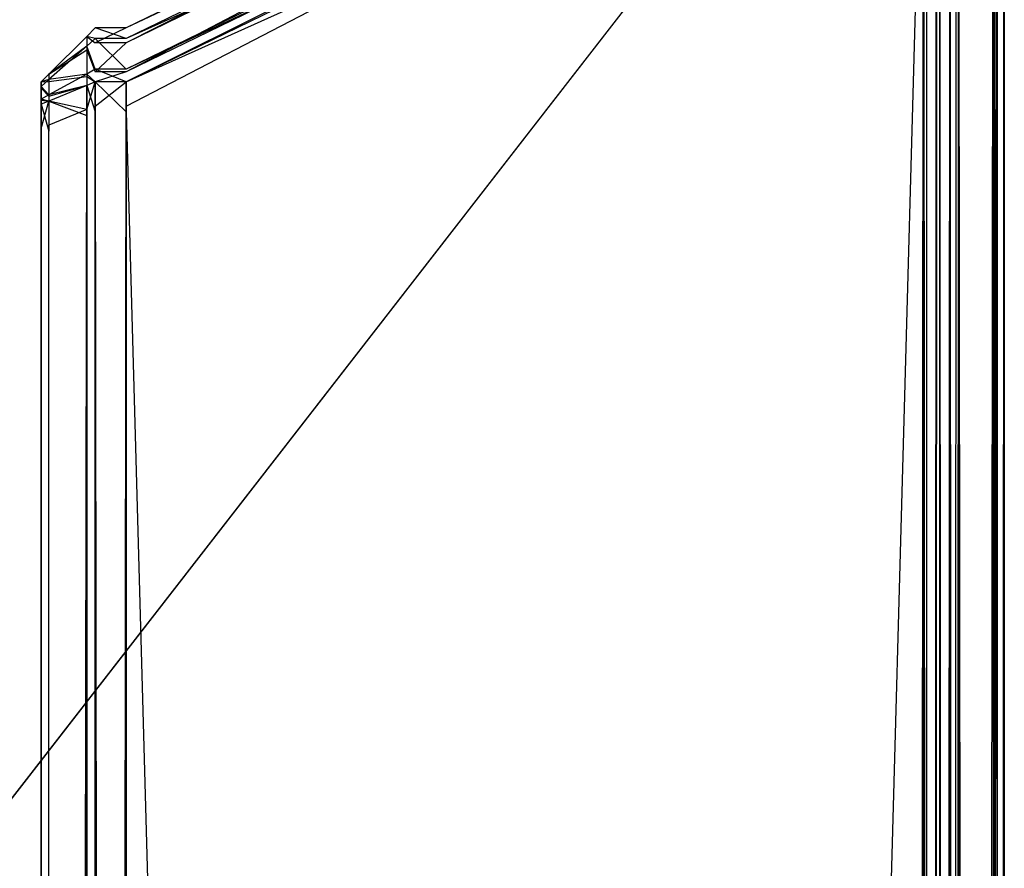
# Model space of a CAD drawing. Extents: x 0 to 0.418, y -0.27 to 0.
# Tile 82 of 88: x 0.4089 to 0.418, y -0.01248 to -0.00464. Entities that reach past the tile are written whole.
import ezdxf

# ---------------------------------------------------------------- set-up
doc = ezdxf.new("R2010")
doc.units = 0
for name, color, linetype in [('L12_KORPUS1_3___REPLACEMTFOREMP', 7, 'CONTINUOUS'), ('L14_KORPUS1_1___REPLACEMTFOREMP', 7, 'CONTINUOUS'), ('L15_KORPUS1_0___REPLACEMTFOREMP', 7, 'CONTINUOUS')]:
    doc.layers.add(name, color=color, linetype=linetype)

msp = doc.modelspace()

# ---------------------------------------------------------------- linework, layer by layer
at = {"layer": 'L12_KORPUS1_3___REPLACEMTFOREMP', "color": 8}
for points, invisible_edges in [([(0.417254, -0.001221, 0.007526), (0.409885, -0.004716, 0.007625), (0.417254, -0.001122, 0.007625), (0.417254, -0.001221, 0.007526)], 14), ([(0.409885, -0.004853, 0.929264), (0.417254, -0.001122, 0.929128), (0.409885, -0.004716, 0.929128), (0.409885, -0.004853, 0.929264)], 13), ([(0.417254, -0.001122, 0.929128), (0.409885, -0.004853, 0.929264), (0.417254, -0.001258, 0.929264), (0.417254, -0.001122, 0.929128)], 14), ([(0.409885, -0.004716, 0.929128), (0.417254, -0.001122, 0.928856), (0.409885, -0.004716, 0.928856), (0.409885, -0.004716, 0.929128)], 13), ([(0.417254, -0.001122, 0.928856), (0.409885, -0.004716, 0.929128), (0.417254, -0.001122, 0.929128), (0.417254, -0.001122, 0.928856)], 14), ([(0.409885, -0.004716, 0.928856), (0.417254, -0.001122, 0.007876), (0.409885, -0.004716, 0.007876), (0.409885, -0.004716, 0.928856)], 13), ([(0.417254, -0.001122, 0.007876), (0.409885, -0.004716, 0.928856), (0.417254, -0.001122, 0.928856), (0.417254, -0.001122, 0.007876)], 14), ([(0.409885, -0.004716, 0.007876), (0.417254, -0.001122, 0.007625), (0.409885, -0.004716, 0.007625), (0.409885, -0.004716, 0.007876)], 13), ([(0.417254, -0.001122, 0.007625), (0.409885, -0.004716, 0.007876), (0.417254, -0.001122, 0.007876), (0.417254, -0.001122, 0.007625)], 14), ([(0.417254, -0.001504, 0.007242), (0.409885, -0.004815, 0.007526), (0.417254, -0.001221, 0.007526), (0.417254, -0.001504, 0.007242)], 14), ([(0.409885, -0.004716, 0.007625), (0.417254, -0.001221, 0.007526), (0.409885, -0.004815, 0.007526), (0.409885, -0.004716, 0.007625)], 13), ([(0.409885, -0.005123, 0.929536), (0.417254, -0.001258, 0.929264), (0.409885, -0.004853, 0.929264), (0.409885, -0.005123, 0.929536)], 13), ([(0.417254, -0.001258, 0.929264), (0.409885, -0.005123, 0.929536), (0.417254, -0.001529, 0.929536), (0.417254, -0.001258, 0.929264)], 14), ([(0.417254, -0.001621, 0.007125), (0.409885, -0.005098, 0.007242), (0.417254, -0.001504, 0.007242), (0.417254, -0.001621, 0.007125)], 14), ([(0.409885, -0.004815, 0.007526), (0.417254, -0.001504, 0.007242), (0.409885, -0.005098, 0.007242), (0.409885, -0.004815, 0.007526)], 13), ([(0.409885, -0.005215, 0.929628), (0.417254, -0.001529, 0.929536), (0.409885, -0.005123, 0.929536), (0.409885, -0.005215, 0.929628)], 13), ([(0.417254, -0.001529, 0.929536), (0.409885, -0.005215, 0.929628), (0.417254, -0.001621, 0.929628), (0.417254, -0.001529, 0.929536)], 14), ([(0.409885, -0.005098, 0.007242), (0.417254, -0.001621, 0.007125), (0.409885, -0.005215, 0.007125), (0.409885, -0.005098, 0.007242)], 13), ([(0.409885, -0.005215, 0.929628), (0.417254, -0.001897, 0.929628), (0.417254, -0.001621, 0.929628), (0.409885, -0.005215, 0.929628)], 14), ([(0.417254, -0.001621, 0.007125), (0.409885, -0.005438, 0.007125), (0.409885, -0.005215, 0.007125), (0.417254, -0.001621, 0.007125)], 13), ([(0.409885, -0.005438, 0.007125), (0.417254, -0.001621, 0.007125), (0.417254, -0.001843, 0.007125), (0.409885, -0.005438, 0.007125)], 14), ([(0.417254, -0.001843, 0.007125), (0.409885, -0.269362, 0.007125), (0.409885, -0.005438, 0.007125), (0.417254, -0.001843, 0.007125)], 13), ([(0.409885, -0.269362, 0.007125), (0.417254, -0.001843, 0.007125), (0.417254, -0.269362, 0.007125), (0.409885, -0.269362, 0.007125)], 14), ([(0.409885, -0.005492, 0.929628), (0.417254, -0.269314, 0.929628), (0.417254, -0.001897, 0.929628), (0.409885, -0.005492, 0.929628)], 14), ([(0.417254, -0.001897, 0.929628), (0.409885, -0.005215, 0.929628), (0.409885, -0.005492, 0.929628), (0.417254, -0.001897, 0.929628)], 13), ([(0.4175, -0.001843, 0.007125), (0.417254, -0.269362, 0.007125), (0.417254, -0.001843, 0.007125), (0.4175, -0.001843, 0.007125)], 13), ([(0.417254, -0.269362, 0.007125), (0.4175, -0.001843, 0.007125), (0.4175, -0.269362, 0.007125), (0.417254, -0.269362, 0.007125)], 14), ([(0.4175, -0.269314, 0.929628), (0.417254, -0.001897, 0.929628), (0.417254, -0.269314, 0.929628), (0.4175, -0.269314, 0.929628)], 13), ([(0.417254, -0.001897, 0.929628), (0.4175, -0.269314, 0.929628), (0.4175, -0.001897, 0.929628), (0.417254, -0.001897, 0.929628)], 14), ([(0.417576, -0.001875, 0.007201), (0.4175, -0.269362, 0.007125), (0.4175, -0.001843, 0.007125), (0.417576, -0.001875, 0.007201)], 13), ([(0.4175, -0.269362, 0.007125), (0.417576, -0.001875, 0.007201), (0.417576, -0.26933, 0.007201), (0.4175, -0.269362, 0.007125)], 14), ([(0.417576, -0.269282, 0.929552), (0.4175, -0.001897, 0.929628), (0.4175, -0.269314, 0.929628), (0.417576, -0.269282, 0.929552)], 13), ([(0.4175, -0.001897, 0.929628), (0.417576, -0.269282, 0.929552), (0.417576, -0.001929, 0.929552), (0.4175, -0.001897, 0.929628)], 14), ([(0.417576, -0.001875, 0.007201), (0.417911, -0.269192, 0.007535), (0.417576, -0.26933, 0.007201), (0.417576, -0.001875, 0.007201)], 13), ([(0.417911, -0.269192, 0.007535), (0.417576, -0.001875, 0.007201), (0.417911, -0.002013, 0.007535), (0.417911, -0.269192, 0.007535)], 14), ([(0.417911, -0.269144, 0.929217), (0.417576, -0.001929, 0.929552), (0.417576, -0.269282, 0.929552), (0.417911, -0.269144, 0.929217)], 13), ([(0.417576, -0.001929, 0.929552), (0.417911, -0.269144, 0.929217), (0.417911, -0.002067, 0.929217), (0.417576, -0.001929, 0.929552)], 14), ([(0.417911, -0.002013, 0.007535), (0.418, -0.269155, 0.007625), (0.417911, -0.269192, 0.007535), (0.417911, -0.002013, 0.007535)], 13), ([(0.418, -0.269155, 0.007625), (0.417911, -0.002013, 0.007535), (0.418, -0.00205, 0.007625), (0.418, -0.269155, 0.007625)], 14), ([(0.418, -0.269108, 0.929128), (0.417911, -0.002067, 0.929217), (0.417911, -0.269144, 0.929217), (0.418, -0.269108, 0.929128)], 13), ([(0.417911, -0.002067, 0.929217), (0.418, -0.269108, 0.929128), (0.418, -0.002104, 0.929128), (0.417911, -0.002067, 0.929217)], 14), ([(0.418, -0.269155, 0.007625), (0.418, -0.00205, 0.007747), (0.418, -0.269155, 0.007747), (0.418, -0.269155, 0.007625)], 13), ([(0.418, -0.00205, 0.007747), (0.418, -0.269155, 0.007625), (0.418, -0.00205, 0.007625), (0.418, -0.00205, 0.007747)], 14), ([(0.418, -0.269108, 0.929006), (0.418, -0.269155, 0.007747), (0.418, -0.00205, 0.007747), (0.418, -0.269108, 0.929006)], 13), ([(0.418, -0.269108, 0.929006), (0.418, -0.00205, 0.007747), (0.418, -0.002104, 0.929006), (0.418, -0.269108, 0.929006)], 10), ([(0.418, -0.269108, 0.929006), (0.418, -0.002104, 0.929128), (0.418, -0.269108, 0.929128), (0.418, -0.269108, 0.929006)], 13), ([(0.418, -0.002104, 0.929128), (0.418, -0.269108, 0.929006), (0.418, -0.002104, 0.929006), (0.418, -0.002104, 0.929128)], 14), ([(0.409601, -0.004815, 0.007526), (0.409521, -0.004796, 0.007658), (0.409601, -0.004716, 0.007625), (0.409601, -0.004815, 0.007526)], 14), ([(0.409521, -0.004796, 0.007909), (0.409601, -0.004716, 0.928856), (0.409601, -0.004716, 0.007876), (0.409521, -0.004796, 0.007909)], 13), ([(0.409601, -0.004716, 0.928856), (0.409521, -0.004796, 0.007909), (0.409521, -0.004796, 0.928823), (0.409601, -0.004716, 0.928856)], 14), ([(0.409521, -0.004796, 0.929095), (0.409601, -0.004716, 0.928856), (0.409521, -0.004796, 0.928823), (0.409521, -0.004796, 0.929095)], 13), ([(0.409601, -0.004716, 0.928856), (0.409521, -0.004796, 0.929095), (0.409601, -0.004716, 0.929128), (0.409601, -0.004716, 0.928856)], 14), ([(0.409521, -0.004796, 0.007658), (0.409601, -0.004716, 0.007876), (0.409601, -0.004716, 0.007625), (0.409521, -0.004796, 0.007658)], 13), ([(0.409601, -0.004716, 0.007876), (0.409521, -0.004796, 0.007658), (0.409521, -0.004796, 0.007909), (0.409601, -0.004716, 0.007876)], 14), ([(0.409521, -0.004796, 0.929095), (0.409601, -0.004853, 0.929264), (0.409601, -0.004716, 0.929128), (0.409521, -0.004796, 0.929095)], 14), ([(0.409601, -0.004716, 0.007625), (0.409885, -0.004815, 0.007526), (0.409601, -0.004815, 0.007526), (0.409601, -0.004716, 0.007625)], 13), ([(0.409885, -0.004815, 0.007526), (0.409601, -0.004716, 0.007625), (0.409885, -0.004716, 0.007625), (0.409885, -0.004815, 0.007526)], 14), ([(0.409601, -0.004716, 0.007876), (0.409885, -0.004716, 0.007625), (0.409601, -0.004716, 0.007625), (0.409601, -0.004716, 0.007876)], 13), ([(0.409885, -0.004716, 0.007625), (0.409601, -0.004716, 0.007876), (0.409885, -0.004716, 0.007876), (0.409885, -0.004716, 0.007625)], 14), ([(0.409601, -0.004716, 0.928856), (0.409885, -0.004716, 0.007876), (0.409601, -0.004716, 0.007876), (0.409601, -0.004716, 0.928856)], 13), ([(0.409885, -0.004716, 0.007876), (0.409601, -0.004716, 0.928856), (0.409885, -0.004716, 0.928856), (0.409885, -0.004716, 0.007876)], 14), ([(0.409601, -0.004716, 0.929128), (0.409885, -0.004716, 0.928856), (0.409601, -0.004716, 0.928856), (0.409601, -0.004716, 0.929128)], 13), ([(0.409885, -0.004716, 0.928856), (0.409601, -0.004716, 0.929128), (0.409885, -0.004716, 0.929128), (0.409885, -0.004716, 0.928856)], 14), ([(0.409601, -0.004853, 0.929264), (0.409885, -0.004716, 0.929128), (0.409601, -0.004716, 0.929128), (0.409601, -0.004853, 0.929264)], 13), ([(0.409885, -0.004716, 0.929128), (0.409601, -0.004853, 0.929264), (0.409885, -0.004853, 0.929264), (0.409885, -0.004716, 0.929128)], 14), ([(0.409521, -0.004886, 0.007568), (0.409172, -0.005144, 0.007803), (0.409521, -0.004796, 0.007658), (0.409521, -0.004886, 0.007568)], 14), ([(0.409172, -0.005144, 0.92895), (0.409521, -0.00492, 0.929219), (0.409521, -0.004796, 0.929095), (0.409172, -0.005144, 0.92895)], 14), ([(0.409172, -0.005144, 0.007803), (0.409521, -0.004796, 0.007909), (0.409521, -0.004796, 0.007658), (0.409172, -0.005144, 0.007803)], 13), ([(0.409521, -0.004796, 0.007909), (0.409172, -0.005144, 0.007803), (0.409172, -0.005144, 0.008053), (0.409521, -0.004796, 0.007909)], 14), ([(0.409172, -0.005144, 0.92895), (0.409521, -0.004796, 0.928823), (0.409172, -0.005144, 0.928679), (0.409172, -0.005144, 0.92895)], 13), ([(0.409521, -0.004796, 0.928823), (0.409172, -0.005144, 0.92895), (0.409521, -0.004796, 0.929095), (0.409521, -0.004796, 0.928823)], 14), ([(0.409172, -0.005144, 0.008053), (0.409521, -0.004796, 0.928823), (0.409521, -0.004796, 0.007909), (0.409172, -0.005144, 0.008053)], 13), ([(0.409521, -0.004796, 0.928823), (0.409172, -0.005144, 0.008053), (0.409172, -0.005144, 0.928679), (0.409521, -0.004796, 0.928823)], 14), ([(0.409521, -0.004796, 0.007658), (0.409601, -0.004815, 0.007526), (0.409521, -0.004886, 0.007568), (0.409521, -0.004796, 0.007658)], 13), ([(0.409601, -0.004853, 0.929264), (0.409521, -0.004796, 0.929095), (0.409521, -0.00492, 0.929219), (0.409601, -0.004853, 0.929264)], 13), ([(0.409601, -0.005098, 0.007242), (0.409521, -0.004886, 0.007568), (0.409601, -0.004815, 0.007526), (0.409601, -0.005098, 0.007242)], 14), ([(0.409601, -0.004815, 0.007526), (0.409885, -0.005098, 0.007242), (0.409601, -0.005098, 0.007242), (0.409601, -0.004815, 0.007526)], 13), ([(0.409885, -0.005098, 0.007242), (0.409601, -0.004815, 0.007526), (0.409885, -0.004815, 0.007526), (0.409885, -0.005098, 0.007242)], 14), ([(0.409521, -0.005142, 0.007311), (0.409172, -0.005193, 0.007753), (0.409521, -0.004886, 0.007568), (0.409521, -0.005142, 0.007311)], 14), ([(0.409172, -0.005144, 0.007803), (0.409521, -0.004886, 0.007568), (0.409172, -0.005193, 0.007753), (0.409172, -0.005144, 0.007803)], 13), ([(0.409521, -0.00492, 0.929219), (0.409601, -0.005123, 0.929536), (0.409601, -0.004853, 0.929264), (0.409521, -0.00492, 0.929219)], 14), ([(0.409521, -0.004886, 0.007568), (0.409601, -0.005098, 0.007242), (0.409521, -0.005142, 0.007311), (0.409521, -0.004886, 0.007568)], 13), ([(0.409601, -0.005123, 0.929536), (0.409885, -0.004853, 0.929264), (0.409601, -0.004853, 0.929264), (0.409601, -0.005123, 0.929536)], 13), ([(0.409885, -0.004853, 0.929264), (0.409601, -0.005123, 0.929536), (0.409885, -0.005123, 0.929536), (0.409885, -0.004853, 0.929264)], 14), ([(0.409172, -0.005212, 0.929018), (0.409521, -0.005165, 0.929465), (0.409521, -0.00492, 0.929219), (0.409172, -0.005212, 0.929018)], 14), ([(0.409521, -0.00492, 0.929219), (0.409172, -0.005144, 0.92895), (0.409172, -0.005212, 0.929018), (0.409521, -0.00492, 0.929219)], 13), ([(0.409601, -0.005123, 0.929536), (0.409521, -0.00492, 0.929219), (0.409521, -0.005165, 0.929465), (0.409601, -0.005123, 0.929536)], 13), ([(0.409172, -0.005193, 0.007753), (0.409101, -0.005215, 0.007832), (0.409172, -0.005144, 0.007803), (0.409172, -0.005193, 0.007753)], 14), ([(0.409101, -0.005215, 0.008083), (0.409172, -0.005144, 0.928679), (0.409172, -0.005144, 0.008053), (0.409101, -0.005215, 0.008083)], 13), ([(0.409172, -0.005144, 0.928679), (0.409101, -0.005215, 0.008083), (0.409101, -0.005215, 0.92865), (0.409172, -0.005144, 0.928679)], 14), ([(0.409101, -0.005215, 0.928921), (0.409172, -0.005144, 0.928679), (0.409101, -0.005215, 0.92865), (0.409101, -0.005215, 0.928921)], 13), ([(0.409172, -0.005144, 0.928679), (0.409101, -0.005215, 0.928921), (0.409172, -0.005144, 0.92895), (0.409172, -0.005144, 0.928679)], 14), ([(0.409101, -0.005215, 0.007832), (0.409172, -0.005144, 0.008053), (0.409172, -0.005144, 0.007803), (0.409101, -0.005215, 0.007832)], 13), ([(0.409172, -0.005144, 0.008053), (0.409101, -0.005215, 0.007832), (0.409101, -0.005215, 0.008083), (0.409172, -0.005144, 0.008053)], 14), ([(0.409101, -0.005215, 0.928921), (0.409172, -0.005212, 0.929018), (0.409172, -0.005144, 0.92895), (0.409101, -0.005215, 0.928921)], 14), ([(0.409172, -0.005193, 0.007753), (0.409521, -0.005142, 0.007311), (0.409172, -0.005334, 0.007612), (0.409172, -0.005193, 0.007753)], 13), ([(0.409521, -0.005248, 0.007205), (0.409172, -0.005334, 0.007612), (0.409521, -0.005142, 0.007311), (0.409521, -0.005248, 0.007205)], 14), ([(0.409521, -0.005165, 0.929465), (0.409172, -0.005212, 0.929018), (0.409172, -0.005347, 0.929153), (0.409521, -0.005165, 0.929465)], 13), ([(0.409172, -0.005347, 0.929153), (0.409521, -0.005248, 0.929548), (0.409521, -0.005165, 0.929465), (0.409172, -0.005347, 0.929153)], 14), ([(0.409601, -0.005215, 0.007125), (0.409521, -0.005142, 0.007311), (0.409601, -0.005098, 0.007242), (0.409601, -0.005215, 0.007125)], 14), ([(0.409521, -0.005165, 0.929465), (0.409601, -0.005215, 0.929628), (0.409601, -0.005123, 0.929536), (0.409521, -0.005165, 0.929465)], 14), ([(0.409521, -0.005142, 0.007311), (0.409601, -0.005215, 0.007125), (0.409521, -0.005248, 0.007205), (0.409521, -0.005142, 0.007311)], 13), ([(0.409601, -0.005215, 0.929628), (0.409521, -0.005165, 0.929465), (0.409521, -0.005248, 0.929548), (0.409601, -0.005215, 0.929628)], 13), ([(0.409601, -0.005098, 0.007242), (0.409885, -0.005215, 0.007125), (0.409601, -0.005215, 0.007125), (0.409601, -0.005098, 0.007242)], 13), ([(0.409885, -0.005215, 0.007125), (0.409601, -0.005098, 0.007242), (0.409885, -0.005098, 0.007242), (0.409885, -0.005215, 0.007125)], 14), ([(0.409601, -0.005215, 0.929628), (0.409885, -0.005123, 0.929536), (0.409601, -0.005123, 0.929536), (0.409601, -0.005215, 0.929628)], 13), ([(0.409885, -0.005123, 0.929536), (0.409601, -0.005215, 0.929628), (0.409885, -0.005215, 0.929628), (0.409885, -0.005123, 0.929536)], 14), ([(0.409172, -0.005334, 0.007612), (0.409101, -0.005256, 0.007791), (0.409172, -0.005193, 0.007753), (0.409172, -0.005334, 0.007612)], 14), ([(0.409101, -0.005215, 0.007832), (0.409172, -0.005193, 0.007753), (0.409101, -0.005256, 0.007791), (0.409101, -0.005215, 0.007832)], 13), ([(0.409101, -0.005272, 0.928977), (0.409172, -0.005347, 0.929153), (0.409172, -0.005212, 0.929018), (0.409101, -0.005272, 0.928977)], 14), ([(0.409172, -0.005212, 0.929018), (0.409101, -0.005215, 0.928921), (0.409101, -0.005272, 0.928977), (0.409172, -0.005212, 0.929018)], 13), ([(0.409101, -0.005256, 0.007791), (0.409101, -0.005433, 0.007923), (0.409101, -0.005215, 0.007832), (0.409101, -0.005256, 0.007791)], 14), ([(0.409101, -0.005215, 0.92865), (0.409101, -0.005433, 0.008083), (0.409101, -0.005433, 0.92865), (0.409101, -0.005215, 0.92865)], 13), ([(0.409101, -0.005433, 0.008083), (0.409101, -0.005215, 0.92865), (0.409101, -0.005215, 0.008083), (0.409101, -0.005433, 0.008083)], 14), ([(0.409101, -0.005215, 0.008083), (0.409101, -0.005433, 0.007923), (0.409101, -0.005433, 0.008083), (0.409101, -0.005215, 0.008083)], 13), ([(0.409101, -0.005433, 0.007923), (0.409101, -0.005215, 0.008083), (0.409101, -0.005215, 0.007832), (0.409101, -0.005433, 0.007923)], 14), ([(0.409101, -0.005433, 0.92883), (0.409101, -0.005272, 0.928977), (0.409101, -0.005215, 0.928921), (0.409101, -0.005433, 0.92883)], 14), ([(0.409101, -0.005215, 0.928921), (0.409101, -0.005433, 0.92865), (0.409101, -0.005433, 0.92883), (0.409101, -0.005215, 0.928921)], 13), ([(0.409101, -0.005433, 0.92865), (0.409101, -0.005215, 0.928921), (0.409101, -0.005215, 0.92865), (0.409101, -0.005433, 0.92865)], 14), ([(0.409101, -0.005373, 0.007674), (0.409101, -0.005449, 0.007907), (0.409101, -0.005256, 0.007791), (0.409101, -0.005373, 0.007674)], 14), ([(0.409101, -0.005256, 0.007791), (0.409172, -0.005334, 0.007612), (0.409101, -0.005373, 0.007674), (0.409101, -0.005256, 0.007791)], 13), ([(0.409101, -0.005433, 0.007923), (0.409101, -0.005256, 0.007791), (0.409101, -0.005449, 0.007907), (0.409101, -0.005433, 0.007923)], 13), ([(0.409101, -0.005455, 0.928851), (0.409101, -0.005384, 0.92909), (0.409101, -0.005272, 0.928977), (0.409101, -0.005455, 0.928851)], 14), ([(0.409172, -0.005347, 0.929153), (0.409101, -0.005272, 0.928977), (0.409101, -0.005384, 0.92909), (0.409172, -0.005347, 0.929153)], 13), ([(0.409101, -0.005272, 0.928977), (0.409101, -0.005433, 0.92883), (0.409101, -0.005455, 0.928851), (0.409101, -0.005272, 0.928977)], 13), ([(0.409521, -0.005248, 0.929548), (0.409172, -0.005347, 0.929153), (0.409172, -0.005392, 0.929199), (0.409521, -0.005248, 0.929548)], 13), ([(0.409172, -0.005334, 0.007612), (0.409521, -0.005248, 0.007205), (0.409172, -0.005392, 0.007554), (0.409172, -0.005334, 0.007612)], 13), ([(0.409172, -0.005392, 0.929199), (0.409521, -0.005525, 0.929548), (0.409521, -0.005248, 0.929548), (0.409172, -0.005392, 0.929199)], 14), ([(0.409521, -0.005471, 0.007205), (0.409172, -0.005392, 0.007554), (0.409521, -0.005248, 0.007205), (0.409521, -0.005471, 0.007205)], 14), ([(0.409601, -0.005215, 0.007125), (0.409521, -0.005471, 0.007205), (0.409521, -0.005248, 0.007205), (0.409601, -0.005215, 0.007125)], 13), ([(0.409521, -0.005471, 0.007205), (0.409601, -0.005215, 0.007125), (0.409601, -0.005438, 0.007125), (0.409521, -0.005471, 0.007205)], 14), ([(0.409521, -0.005248, 0.929548), (0.409601, -0.005492, 0.929628), (0.409601, -0.005215, 0.929628), (0.409521, -0.005248, 0.929548)], 14), ([(0.409601, -0.005492, 0.929628), (0.409521, -0.005248, 0.929548), (0.409521, -0.005525, 0.929548), (0.409601, -0.005492, 0.929628)], 13), ([(0.409885, -0.005492, 0.929628), (0.409601, -0.005215, 0.929628), (0.409601, -0.005492, 0.929628), (0.409885, -0.005492, 0.929628)], 13), ([(0.409601, -0.005215, 0.929628), (0.409885, -0.005492, 0.929628), (0.409885, -0.005215, 0.929628), (0.409601, -0.005215, 0.929628)], 14), ([(0.409885, -0.005215, 0.007125), (0.409601, -0.005438, 0.007125), (0.409601, -0.005215, 0.007125), (0.409885, -0.005215, 0.007125)], 13), ([(0.409601, -0.005438, 0.007125), (0.409885, -0.005215, 0.007125), (0.409885, -0.005438, 0.007125), (0.409601, -0.005438, 0.007125)], 14), ([(0.409172, -0.005392, 0.007554), (0.409101, -0.005373, 0.007674), (0.409172, -0.005334, 0.007612), (0.409172, -0.005392, 0.007554)], 14), ([(0.409101, -0.005384, 0.92909), (0.409172, -0.005392, 0.929199), (0.409172, -0.005347, 0.929153), (0.409101, -0.005384, 0.92909)], 14), ([(0.409101, -0.005449, 0.007907), (0.409101, -0.005373, 0.007674), (0.409101, -0.005494, 0.007862), (0.409101, -0.005449, 0.007907)], 13), ([(0.409101, -0.005373, 0.007674), (0.409172, -0.005392, 0.007554), (0.409101, -0.005422, 0.007625), (0.409101, -0.005373, 0.007674)], 13), ([(0.409101, -0.005422, 0.007625), (0.409101, -0.005494, 0.007862), (0.409101, -0.005373, 0.007674), (0.409101, -0.005422, 0.007625)], 14), ([(0.409101, -0.005384, 0.92909), (0.409101, -0.005455, 0.928851), (0.409101, -0.005498, 0.928894), (0.409101, -0.005384, 0.92909)], 13), ([(0.409101, -0.005498, 0.928894), (0.409101, -0.005422, 0.929128), (0.409101, -0.005384, 0.92909), (0.409101, -0.005498, 0.928894)], 14), ([(0.409172, -0.005392, 0.929199), (0.409101, -0.005384, 0.92909), (0.409101, -0.005422, 0.929128), (0.409172, -0.005392, 0.929199)], 13), ([(0.409172, -0.005392, 0.007554), (0.409101, -0.005644, 0.007625), (0.409101, -0.005422, 0.007625), (0.409172, -0.005392, 0.007554)], 13), ([(0.409101, -0.005644, 0.007625), (0.409172, -0.005392, 0.007554), (0.409172, -0.005615, 0.007554), (0.409101, -0.005644, 0.007625)], 14), ([(0.409101, -0.005422, 0.929128), (0.409172, -0.005669, 0.929199), (0.409172, -0.005392, 0.929199), (0.409101, -0.005422, 0.929128)], 14), ([(0.409101, -0.005422, 0.929128), (0.409101, -0.005498, 0.928894), (0.409101, -0.005512, 0.928909), (0.409101, -0.005422, 0.929128)], 13), ([(0.409172, -0.005669, 0.929199), (0.409101, -0.005422, 0.929128), (0.409101, -0.005698, 0.929128), (0.409172, -0.005669, 0.929199)], 13), ([(0.409101, -0.005644, 0.007625), (0.409101, -0.005512, 0.007844), (0.409101, -0.005422, 0.007625), (0.409101, -0.005644, 0.007625)], 14), ([(0.409101, -0.005422, 0.929128), (0.409101, -0.005698, 0.928909), (0.409101, -0.005698, 0.929128), (0.409101, -0.005422, 0.929128)], 13), ([(0.409101, -0.005698, 0.928909), (0.409101, -0.005422, 0.929128), (0.409101, -0.005512, 0.928909), (0.409101, -0.005698, 0.928909)], 14), ([(0.409101, -0.005494, 0.007862), (0.409101, -0.005422, 0.007625), (0.409101, -0.005512, 0.007844), (0.409101, -0.005494, 0.007862)], 13), ([(0.409101, -0.005449, 0.007907), (0.409101, -0.005455, 0.928851), (0.409101, -0.005433, 0.92883), (0.409101, -0.005449, 0.007907)], 15), ([(0.409101, -0.005449, 0.007907), (0.409101, -0.005433, 0.92883), (0.409101, -0.005433, 0.008083), (0.409101, -0.005449, 0.007907)], 15), ([(0.409101, -0.005449, 0.007907), (0.409101, -0.005433, 0.008083), (0.409101, -0.005433, 0.007923), (0.409101, -0.005449, 0.007907)], 15), ([(0.409101, -0.005433, 0.008083), (0.409101, -0.005433, 0.92883), (0.409101, -0.005433, 0.92865), (0.409101, -0.005433, 0.008083)], 11), ([(0.409101, -0.005494, 0.007862), (0.409101, -0.005455, 0.928851), (0.409101, -0.005449, 0.007907), (0.409101, -0.005494, 0.007862)], 15), ([(0.409101, -0.005494, 0.007862), (0.409101, -0.005498, 0.928894), (0.409101, -0.005455, 0.928851), (0.409101, -0.005494, 0.007862)], 15), ([(0.409521, -0.005525, 0.929548), (0.409172, -0.005392, 0.929199), (0.409172, -0.005669, 0.929199), (0.409521, -0.005525, 0.929548)], 13), ([(0.409172, -0.005392, 0.007554), (0.409521, -0.005471, 0.007205), (0.409172, -0.005615, 0.007554), (0.409172, -0.005392, 0.007554)], 13), ([(0.409601, -0.005438, 0.007125), (0.409521, -0.269329, 0.007205), (0.409521, -0.005471, 0.007205), (0.409601, -0.005438, 0.007125)], 13), ([(0.409521, -0.269329, 0.007205), (0.409601, -0.005438, 0.007125), (0.409601, -0.269362, 0.007125), (0.409521, -0.269329, 0.007205)], 14), ([(0.409885, -0.005438, 0.007125), (0.409601, -0.269362, 0.007125), (0.409601, -0.005438, 0.007125), (0.409885, -0.005438, 0.007125)], 13), ([(0.409601, -0.269362, 0.007125), (0.409885, -0.005438, 0.007125), (0.409885, -0.269362, 0.007125), (0.409601, -0.269362, 0.007125)], 14), ([(0.409101, -0.005512, 0.007844), (0.409101, -0.005498, 0.928894), (0.409101, -0.005494, 0.007862), (0.409101, -0.005512, 0.007844)], 15), ([(0.409101, -0.005512, 0.007844), (0.409101, -0.005512, 0.928909), (0.409101, -0.005498, 0.928894), (0.409101, -0.005512, 0.007844)], 15), ([(0.409101, -0.005512, 0.007844), (0.409101, -0.005644, 0.007625), (0.409101, -0.005644, 0.007844), (0.409101, -0.005512, 0.007844)], 13), ([(0.409101, -0.005644, 0.007844), (0.409101, -0.005698, 0.928909), (0.409101, -0.005512, 0.928909), (0.409101, -0.005644, 0.007844)], 13), ([(0.409101, -0.005644, 0.007844), (0.409101, -0.005512, 0.928909), (0.409101, -0.005512, 0.007844), (0.409101, -0.005644, 0.007844)], 10), ([(0.409172, -0.269185, 0.007554), (0.409521, -0.005471, 0.007205), (0.409521, -0.269329, 0.007205), (0.409172, -0.269185, 0.007554)], 13), ([(0.409521, -0.005471, 0.007205), (0.409172, -0.269185, 0.007554), (0.409172, -0.005615, 0.007554), (0.409521, -0.005471, 0.007205)], 14), ([(0.409521, -0.005525, 0.929548), (0.409172, -0.269137, 0.929199), (0.409521, -0.269281, 0.929548), (0.409521, -0.005525, 0.929548)], 13), ([(0.409172, -0.269137, 0.929199), (0.409521, -0.005525, 0.929548), (0.409172, -0.005669, 0.929199), (0.409172, -0.269137, 0.929199)], 14), ([(0.409601, -0.005492, 0.929628), (0.409521, -0.269281, 0.929548), (0.409601, -0.269314, 0.929628), (0.409601, -0.005492, 0.929628)], 13), ([(0.409521, -0.269281, 0.929548), (0.409601, -0.005492, 0.929628), (0.409521, -0.005525, 0.929548), (0.409521, -0.269281, 0.929548)], 14), ([(0.409885, -0.269314, 0.929628), (0.409601, -0.005492, 0.929628), (0.409601, -0.269314, 0.929628), (0.409885, -0.269314, 0.929628)], 13), ([(0.409601, -0.005492, 0.929628), (0.409885, -0.269314, 0.929628), (0.409885, -0.005492, 0.929628), (0.409601, -0.005492, 0.929628)], 14), ([(0.417254, -0.269314, 0.929628), (0.409885, -0.005492, 0.929628), (0.409885, -0.269314, 0.929628), (0.417254, -0.269314, 0.929628)], 13), ([(0.409172, -0.005615, 0.007554), (0.409101, -0.269155, 0.007625), (0.409101, -0.005644, 0.007625), (0.409172, -0.005615, 0.007554)], 13), ([(0.409101, -0.269155, 0.007625), (0.409172, -0.005615, 0.007554), (0.409172, -0.269185, 0.007554), (0.409101, -0.269155, 0.007625)], 14), ([(0.409101, -0.005644, 0.007844), (0.409101, -0.269155, 0.007625), (0.409101, -0.269155, 0.007844), (0.409101, -0.005644, 0.007844)], 13), ([(0.409101, -0.269155, 0.007625), (0.409101, -0.005644, 0.007844), (0.409101, -0.005644, 0.007625), (0.409101, -0.269155, 0.007625)], 14), ([(0.409101, -0.269155, 0.007844), (0.409101, -0.269108, 0.928909), (0.409101, -0.005644, 0.007844), (0.409101, -0.269155, 0.007844)], 13), ([(0.409101, -0.005644, 0.007844), (0.409101, -0.269108, 0.928909), (0.409101, -0.005698, 0.928909), (0.409101, -0.005644, 0.007844)], 10), ([(0.409172, -0.005669, 0.929199), (0.409101, -0.269108, 0.929128), (0.409172, -0.269137, 0.929199), (0.409172, -0.005669, 0.929199)], 13), ([(0.409101, -0.269108, 0.929128), (0.409172, -0.005669, 0.929199), (0.409101, -0.005698, 0.929128), (0.409101, -0.269108, 0.929128)], 14), ([(0.409101, -0.005698, 0.929128), (0.409101, -0.269108, 0.928909), (0.409101, -0.269108, 0.929128), (0.409101, -0.005698, 0.929128)], 13), ([(0.409101, -0.269108, 0.928909), (0.409101, -0.005698, 0.929128), (0.409101, -0.005698, 0.928909), (0.409101, -0.269108, 0.928909)], 14)]:
    msp.add_3dface(points, dxfattribs=dict(at, invisible_edges=invisible_edges))
at = {"layer": 'L14_KORPUS1_1___REPLACEMTFOREMP', "color": 8}
for points, invisible_edges in [([(0.417092, -0.269192, 0.936), (0.208999, -0.001198, 0.936), (0.208999, -0.269192, 0.936), (0.417092, -0.269192, 0.936)], 13), ([(0.208999, -0.001198, 0.936), (0.417092, -0.269192, 0.936), (0.417088, -0.001198, 0.936), (0.208999, -0.001198, 0.936)], 10), ([(0.417088, -0.0012, 0.928306), (0.208999, -0.269191, 0.928306), (0.208999, -0.0012, 0.928306), (0.417088, -0.0012, 0.928306)], 13), ([(0.208999, -0.269191, 0.928306), (0.417088, -0.0012, 0.928306), (0.417092, -0.269191, 0.928306), (0.208999, -0.269191, 0.928306)], 10), ([(0.417088, -0.001198, 0.936), (0.417092, -0.269192, 0.936), (0.417252, -0.001198, 0.936), (0.417088, -0.001198, 0.936)], 13), ([(0.417092, -0.269191, 0.928306), (0.417088, -0.0012, 0.928306), (0.417252, -0.0012, 0.928306), (0.417092, -0.269191, 0.928306)], 13), ([(0.417252, -0.001198, 0.936), (0.417092, -0.269192, 0.936), (0.417252, -0.269192, 0.936), (0.417252, -0.001198, 0.936)], 10), ([(0.417092, -0.269191, 0.928306), (0.417252, -0.0012, 0.928306), (0.417252, -0.269191, 0.928306), (0.417092, -0.269191, 0.928306)], 10), ([(0.417252, -0.001198, 0.936), (0.417252, -0.269192, 0.936), (0.417289, -0.269155, 0.936), (0.417252, -0.001198, 0.936)], 13), ([(0.417252, -0.001198, 0.936), (0.417289, -0.269155, 0.936), (0.417286, -0.001232, 0.936), (0.417252, -0.001198, 0.936)], 10), ([(0.417252, -0.269191, 0.928306), (0.417252, -0.0012, 0.928306), (0.417285, -0.001233, 0.928306), (0.417252, -0.269191, 0.928306)], 13), ([(0.417252, -0.269191, 0.928306), (0.417285, -0.001233, 0.928306), (0.417289, -0.269154, 0.928306), (0.417252, -0.269191, 0.928306)], 10), ([(0.417289, -0.269154, 0.928306), (0.417285, -0.001233, 0.928306), (0.417372, -0.00132, 0.928306), (0.417289, -0.269154, 0.928306)], 13), ([(0.417286, -0.001232, 0.936), (0.417289, -0.269155, 0.936), (0.417373, -0.001319, 0.936), (0.417286, -0.001232, 0.936)], 13), ([(0.417373, -0.001319, 0.936), (0.417289, -0.269155, 0.936), (0.417368, -0.269077, 0.936), (0.417373, -0.001319, 0.936)], 10), ([(0.417289, -0.269154, 0.928306), (0.417372, -0.00132, 0.928306), (0.417367, -0.269076, 0.928306), (0.417289, -0.269154, 0.928306)], 10), ([(0.417367, -0.269076, 0.928306), (0.417372, -0.00132, 0.928306), (0.417403, -0.26904, 0.928306), (0.417367, -0.269076, 0.928306)], 15), ([(0.417373, -0.001319, 0.936), (0.417368, -0.269077, 0.936), (0.417404, -0.269041, 0.936), (0.417373, -0.001319, 0.936)], 15), ([(0.417403, -0.26904, 0.928306), (0.417372, -0.00132, 0.928306), (0.417403, -0.00135, 0.928306), (0.417403, -0.26904, 0.928306)], 15), ([(0.417373, -0.001319, 0.936), (0.417404, -0.269041, 0.936), (0.417404, -0.00135, 0.936), (0.417373, -0.001319, 0.936)], 15), ([(0.417403, -0.26904, 0.928306), (0.417403, -0.00135, 0.928306), (0.417403, -0.001497, 0.928306), (0.417403, -0.26904, 0.928306)], 15), ([(0.417404, -0.00135, 0.936), (0.417404, -0.269041, 0.936), (0.417404, -0.268872, 0.936), (0.417404, -0.00135, 0.936)], 15), ([(0.417404, -0.00135, 0.936), (0.417404, -0.268872, 0.936), (0.417404, -0.001497, 0.936), (0.417404, -0.00135, 0.936)], 15), ([(0.417555, -0.268895, 0.928363), (0.417899, -0.001331, 0.928707), (0.417899, -0.269037, 0.928707), (0.417555, -0.268895, 0.928363)], 13), ([(0.417899, -0.001331, 0.928707), (0.417555, -0.268895, 0.928363), (0.417555, -0.001473, 0.928363), (0.417899, -0.001331, 0.928707)], 14), ([(0.417934, -0.001317, 0.935564), (0.417578, -0.268905, 0.93592), (0.417934, -0.269052, 0.935564), (0.417934, -0.001317, 0.935564)], 13), ([(0.417578, -0.268905, 0.93592), (0.417934, -0.001317, 0.935564), (0.417578, -0.001464, 0.93592), (0.417578, -0.268905, 0.93592)], 14), ([(0.417899, -0.269037, 0.928707), (0.417998, -0.00129, 0.928806), (0.417998, -0.269078, 0.928806), (0.417899, -0.269037, 0.928707)], 13), ([(0.417998, -0.00129, 0.928806), (0.417899, -0.269037, 0.928707), (0.417899, -0.001331, 0.928707), (0.417998, -0.00129, 0.928806)], 14), ([(0.417998, -0.00129, 0.9355), (0.417934, -0.269052, 0.935564), (0.417998, -0.269078, 0.9355), (0.417998, -0.00129, 0.9355)], 13), ([(0.417934, -0.269052, 0.935564), (0.417998, -0.00129, 0.9355), (0.417934, -0.001317, 0.935564), (0.417934, -0.269052, 0.935564)], 14), ([(0.417998, -0.00129, 0.928978), (0.417998, -0.269078, 0.935434), (0.417998, -0.269078, 0.928978), (0.417998, -0.00129, 0.928978)], 13), ([(0.417998, -0.269078, 0.935434), (0.417998, -0.00129, 0.928978), (0.417998, -0.00129, 0.935434), (0.417998, -0.269078, 0.935434)], 14), ([(0.417998, -0.00129, 0.928806), (0.417998, -0.269078, 0.928978), (0.417998, -0.269078, 0.928806), (0.417998, -0.00129, 0.928806)], 13), ([(0.417998, -0.269078, 0.928978), (0.417998, -0.00129, 0.928806), (0.417998, -0.00129, 0.928978), (0.417998, -0.269078, 0.928978)], 14), ([(0.417998, -0.00129, 0.935434), (0.417998, -0.269078, 0.9355), (0.417998, -0.269078, 0.935434), (0.417998, -0.00129, 0.935434)], 13), ([(0.417998, -0.269078, 0.9355), (0.417998, -0.00129, 0.935434), (0.417998, -0.00129, 0.9355), (0.417998, -0.269078, 0.9355)], 14), ([(0.417498, -0.001497, 0.928306), (0.417403, -0.268872, 0.928306), (0.417403, -0.001497, 0.928306), (0.417498, -0.001497, 0.928306)], 13), ([(0.417403, -0.268872, 0.928306), (0.417498, -0.001497, 0.928306), (0.417498, -0.268872, 0.928306), (0.417403, -0.268872, 0.928306)], 14), ([(0.417403, -0.26904, 0.928306), (0.417403, -0.001497, 0.928306), (0.417403, -0.268872, 0.928306), (0.417403, -0.26904, 0.928306)], 11), ([(0.417498, -0.268872, 0.936), (0.417404, -0.001497, 0.936), (0.417404, -0.268872, 0.936), (0.417498, -0.268872, 0.936)], 13), ([(0.417404, -0.001497, 0.936), (0.417498, -0.268872, 0.936), (0.417498, -0.001497, 0.936), (0.417404, -0.001497, 0.936)], 14), ([(0.417578, -0.001464, 0.93592), (0.417498, -0.268872, 0.936), (0.417578, -0.268905, 0.93592), (0.417578, -0.001464, 0.93592)], 13), ([(0.417498, -0.268872, 0.936), (0.417578, -0.001464, 0.93592), (0.417498, -0.001497, 0.936), (0.417498, -0.268872, 0.936)], 14), ([(0.417555, -0.001473, 0.928363), (0.417498, -0.268872, 0.928306), (0.417498, -0.001497, 0.928306), (0.417555, -0.001473, 0.928363)], 13), ([(0.417498, -0.268872, 0.928306), (0.417555, -0.001473, 0.928363), (0.417555, -0.268895, 0.928363), (0.417498, -0.268872, 0.928306)], 14)]:
    msp.add_3dface(points, dxfattribs=dict(at, invisible_edges=invisible_edges))
at = {"layer": 'L15_KORPUS1_0___REPLACEMTFOREMP', "color": 8}
for points, invisible_edges in [([(0.417088, -0.001198), (0.208999, -0.269192), (0.208999, -0.001198), (0.417088, -0.001198)], 13), ([(0.208999, -0.269192), (0.417088, -0.001198), (0.417092, -0.269192), (0.208999, -0.269192)], 10), ([(0.417092, -0.269191, 0.007694), (0.208999, -0.0012, 0.007694), (0.208999, -0.269191, 0.007694), (0.417092, -0.269191, 0.007694)], 13), ([(0.208999, -0.0012, 0.007694), (0.417092, -0.269191, 0.007694), (0.417088, -0.0012, 0.007694), (0.208999, -0.0012, 0.007694)], 10), ([(0.417092, -0.269192), (0.417088, -0.001198), (0.417252, -0.001198), (0.417092, -0.269192)], 13), ([(0.417088, -0.0012, 0.007694), (0.417092, -0.269191, 0.007694), (0.417252, -0.0012, 0.007694), (0.417088, -0.0012, 0.007694)], 13), ([(0.417092, -0.269192), (0.417252, -0.001198), (0.417252, -0.269192), (0.417092, -0.269192)], 10), ([(0.417252, -0.0012, 0.007694), (0.417092, -0.269191, 0.007694), (0.417252, -0.269191, 0.007694), (0.417252, -0.0012, 0.007694)], 10), ([(0.417252, -0.269192), (0.417252, -0.001198), (0.417286, -0.001232), (0.417252, -0.269192)], 13), ([(0.417252, -0.0012, 0.007694), (0.417252, -0.269191, 0.007694), (0.417289, -0.269154, 0.007694), (0.417252, -0.0012, 0.007694)], 13), ([(0.417252, -0.0012, 0.007694), (0.417289, -0.269154, 0.007694), (0.417285, -0.001233, 0.007694), (0.417252, -0.0012, 0.007694)], 10), ([(0.417252, -0.269192), (0.417286, -0.001232), (0.417289, -0.269155), (0.417252, -0.269192)], 10), ([(0.417285, -0.001233, 0.007694), (0.417289, -0.269154, 0.007694), (0.417372, -0.00132, 0.007694), (0.417285, -0.001233, 0.007694)], 13), ([(0.417289, -0.269155), (0.417286, -0.001232), (0.417373, -0.001319), (0.417289, -0.269155)], 13), ([(0.417289, -0.269155), (0.417373, -0.001319), (0.417368, -0.269077), (0.417289, -0.269155)], 10), ([(0.417372, -0.00132, 0.007694), (0.417289, -0.269154, 0.007694), (0.417367, -0.269076, 0.007694), (0.417372, -0.00132, 0.007694)], 10), ([(0.417372, -0.00132, 0.007694), (0.417367, -0.269076, 0.007694), (0.417403, -0.26904, 0.007694), (0.417372, -0.00132, 0.007694)], 15), ([(0.417368, -0.269077), (0.417373, -0.001319), (0.417404, -0.269041), (0.417368, -0.269077)], 15), ([(0.417372, -0.00132, 0.007694), (0.417403, -0.26904, 0.007694), (0.417403, -0.00135, 0.007694), (0.417372, -0.00132, 0.007694)], 15), ([(0.417404, -0.269041), (0.417373, -0.001319), (0.417404, -0.00135), (0.417404, -0.269041)], 15), ([(0.417403, -0.00135, 0.007694), (0.417403, -0.26904, 0.007694), (0.417403, -0.268872, 0.007694), (0.417403, -0.00135, 0.007694)], 15), ([(0.417403, -0.00135, 0.007694), (0.417403, -0.268872, 0.007694), (0.417403, -0.001497, 0.007694), (0.417403, -0.00135, 0.007694)], 10), ([(0.417404, -0.269041), (0.417404, -0.00135), (0.417404, -0.001497), (0.417404, -0.269041)], 15), ([(0.417899, -0.001331, 0.007293), (0.417555, -0.268895, 0.007637), (0.417899, -0.269037, 0.007293), (0.417899, -0.001331, 0.007293)], 13), ([(0.417555, -0.268895, 0.007637), (0.417899, -0.001331, 0.007293), (0.417555, -0.001473, 0.007637), (0.417555, -0.268895, 0.007637)], 14), ([(0.417578, -0.268905, 0.00008), (0.417934, -0.001317, 0.000436), (0.417934, -0.269052, 0.000436), (0.417578, -0.268905, 0.00008)], 13), ([(0.417934, -0.001317, 0.000436), (0.417578, -0.268905, 0.00008), (0.417578, -0.001464, 0.00008), (0.417934, -0.001317, 0.000436)], 14), ([(0.417998, -0.00129, 0.007194), (0.417899, -0.269037, 0.007293), (0.417998, -0.269078, 0.007194), (0.417998, -0.00129, 0.007194)], 13), ([(0.417899, -0.269037, 0.007293), (0.417998, -0.00129, 0.007194), (0.417899, -0.001331, 0.007293), (0.417899, -0.269037, 0.007293)], 14), ([(0.417934, -0.269052, 0.000436), (0.417998, -0.00129, 0.0005), (0.417998, -0.269078, 0.0005), (0.417934, -0.269052, 0.000436)], 13), ([(0.417998, -0.00129, 0.0005), (0.417934, -0.269052, 0.000436), (0.417934, -0.001317, 0.000436), (0.417998, -0.00129, 0.0005)], 14), ([(0.417998, -0.00129, 0.000566), (0.417998, -0.269078, 0.007022), (0.417998, -0.269078, 0.000566), (0.417998, -0.00129, 0.000566)], 13), ([(0.417998, -0.269078, 0.007022), (0.417998, -0.00129, 0.000566), (0.417998, -0.00129, 0.007022), (0.417998, -0.269078, 0.007022)], 14), ([(0.417998, -0.00129, 0.007022), (0.417998, -0.269078, 0.007194), (0.417998, -0.269078, 0.007022), (0.417998, -0.00129, 0.007022)], 13), ([(0.417998, -0.269078, 0.007194), (0.417998, -0.00129, 0.007022), (0.417998, -0.00129, 0.007194), (0.417998, -0.269078, 0.007194)], 14), ([(0.417998, -0.00129, 0.0005), (0.417998, -0.269078, 0.000566), (0.417998, -0.269078, 0.0005), (0.417998, -0.00129, 0.0005)], 13), ([(0.417998, -0.269078, 0.000566), (0.417998, -0.00129, 0.0005), (0.417998, -0.00129, 0.000566), (0.417998, -0.269078, 0.000566)], 14), ([(0.417498, -0.268872, 0.007694), (0.417403, -0.001497, 0.007694), (0.417403, -0.268872, 0.007694), (0.417498, -0.268872, 0.007694)], 13), ([(0.417403, -0.001497, 0.007694), (0.417498, -0.268872, 0.007694), (0.417498, -0.001497, 0.007694), (0.417403, -0.001497, 0.007694)], 14), ([(0.417498, -0.001497), (0.417404, -0.268872), (0.417404, -0.001497), (0.417498, -0.001497)], 13), ([(0.417404, -0.268872), (0.417498, -0.001497), (0.417498, -0.268872), (0.417404, -0.268872)], 14), ([(0.417404, -0.269041), (0.417404, -0.001497), (0.417404, -0.268872), (0.417404, -0.269041)], 11), ([(0.417498, -0.268872), (0.417578, -0.001464, 0.00008), (0.417578, -0.268905, 0.00008), (0.417498, -0.268872)], 13), ([(0.417578, -0.001464, 0.00008), (0.417498, -0.268872), (0.417498, -0.001497), (0.417578, -0.001464, 0.00008)], 14), ([(0.417498, -0.001497, 0.007694), (0.417555, -0.268895, 0.007637), (0.417555, -0.001473, 0.007637), (0.417498, -0.001497, 0.007694)], 14), ([(0.417555, -0.268895, 0.007637), (0.417498, -0.001497, 0.007694), (0.417498, -0.268872, 0.007694), (0.417555, -0.268895, 0.007637)], 13)]:
    msp.add_3dface(points, dxfattribs=dict(at, invisible_edges=invisible_edges))

doc.saveas('drawing.dxf')
